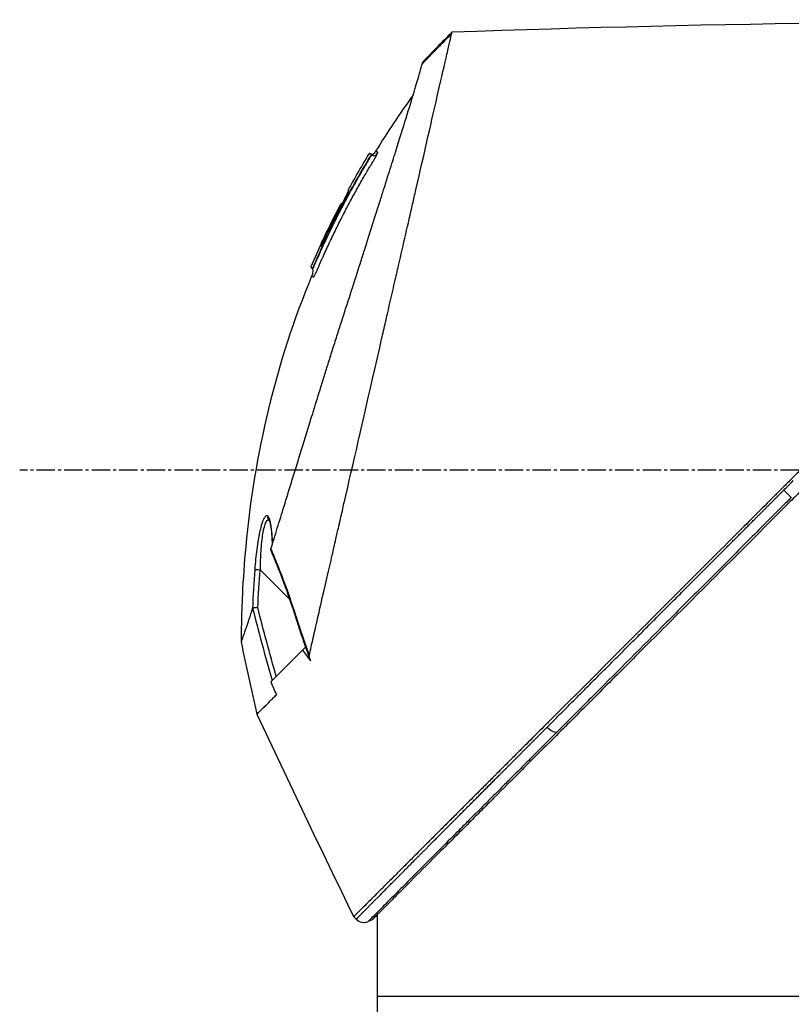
# Model space of a CAD drawing. Header units: millimetres. Extents: x 0 to 4378, y 0 to 2376.
# Tile 107 of 256: x 164 to 235, y 1539 to 1630. Entities that reach past the tile are written whole.
import ezdxf

# ---------------------------------------------------------------- set-up
doc = ezdxf.new("R2010")
doc.units = ezdxf.units.MM
doc.header["$LTSCALE"] = 0.2
doc.linetypes.add('CENTER2', pattern=[1.125, 0.75, -0.125, 0.125, -0.125])
doc.layers.add('02_Center Line', color=1, linetype='CENTER2')

# ---------------------------------------------------------------- blocks, each defined once
blk = doc.blocks.new('A$C2641d59f')
for p, q in [((-34.574, 1023.623), (-34.574, 1023.623)), ((-39.379, 1015.043), (-39.353, 1015.016)), ((-39.242, 1015.311), (-39.209, 1015.277)), ((-43.922, 1006.86), (-43.859, 1006.835)), ((-44.833, 1004.925), (-44.785, 1004.877)), ((-44.608, 1004.806), (-44.656, 1004.854)), ((-44.49, 1005.093), (-44.518, 1005.121)), ((-48.667, 981.55), (-48.667, 981.55)), ((-48.665, 981.546), (-48.665, 981.546)), ((-46.777, 974.271), (-49.513, 977.008)), ((-46.663, 974.157), (-46.663, 974.158)), ((-48.513, 966.681), (-45.604, 969.59)), ((-45.338, 969.855), (-45.604, 969.59)), ((-45.316, 969.878), (-45.338, 969.855)), ((-45.292, 969.809), (-45.338, 969.855)), ((-48.01, 965.49), (-48.009, 965.487)), ((-48.01, 965.488), (-48.01, 965.488)), ((-48.009, 965.487), (-48.009, 965.488)), ((-40.643, 944.798), (-40.874, 945.029)), ((-38.7, 945.221), (-38.7, 931.7)), ((-39.183, 944.738), (-39.546, 944.585)), ((-38.7, 937.7), (39.827, 937.7))]:
    blk.add_line(p, q)
for centre, radius, start, end in [((30.799, 972.597), 82.251, 150.20143, 151.34582), ((30.136, 972.952), 81.499, 152.41039, 154.1774), ((-39.936, 945.505), 1, 224.99969, 292.95218)]:
    blk.add_arc(centre, radius, start, end)
at = {"extrusion": (0, 0, -1)}
for centre, major_axis, ratio, start_param, end_param in [((-14.853, 987.976), (32.061, 52.728), 0.606634, 5.046093, 5.111834), ((25.686, 986.906), (-66.266, 26.567), 0.000011, 0.000001, 0.010493), ((27.395, 984.45), (-68.777, 27.59), 0.000012, 0.010241, 0.035276), ((29.767, 973.086), (-37.396, -71.919), 1, 1.521054, 1.570796), ((29.47, 973.168), (33.667, 73.33), 1, 4.712389, 4.762315), ((28.144, 982.574), (-70.243, 28.124), 0.000013, 0.010001, 0.034555), ((-41.969, 1010.635), (0.0464, 0.0886), 0.999416, 4.712389, 6.054856), ((-42.055, 1010.644), (0.128, 0.063), 0.594731, 5.762809, 5.790684), ((-44.537, 1005.129), (0.119, 0.275), 0.068449, 1.568978, 3.139771), ((-48.29, 981.878), (-0.365, -0.341), 0.967774, 0.031819, 0.893203), ((-49.504, 976.998), (-0.499, 0.036), 0.01714, 0.149461, 1.551007), ((160.126, 982.662), (-194.421, 114.353), 0.811755, 5.576632, 5.609274), ((-255.364, 850.429), (235.102, -235.108), 0.712878, 4.90627, 4.909966), ((-22.75, 962.791), (0.708, -0.706), 0.435637, 0.291628, 1.571358)]:
    blk.add_ellipse(centre, major_axis=major_axis, ratio=ratio, start_param=start_param, end_param=end_param, dxfattribs=at)
for points in [[(41.572, 1027.473), (17.109, 1027.718), (-7.366, 1027.415), (-31.816, 1026.563)], [(-31.816, 1026.563), (-32.743, 1025.653), (-33.651, 1024.722), (-34.537, 1023.773)], [(-35.402, 1020.755), (-36.616, 1019.076), (-37.771, 1017.351), (-38.858, 1015.588)], [(-39.447, 1015.393), (-39.833, 1014.758), (-40.211, 1014.118), (-40.58, 1013.474)], [(-39.21, 1015.268), (-39.21, 1015.268), (-39.21, 1015.268), (-39.21, 1015.268)], [(-39.21, 1015.268), (-39.21, 1015.268), (-39.21, 1015.268), (-39.21, 1015.268)], [(-39.208, 1015.277), (-39.208, 1015.277), (-39.208, 1015.277), (-39.208, 1015.277)], [(-39.201, 1015.269), (-39.204, 1015.272), (-39.206, 1015.274), (-39.208, 1015.277)], [(-39.157, 1015.228), (-39.156, 1015.228), (-39.155, 1015.227), (-39.155, 1015.227)], [(-39.155, 1015.227), (-38.961, 1015.08), (-38.819, 1015.212), (-38.678, 1015.401)], [(-40.58, 1013.474), (-40.584, 1013.467), (-40.587, 1013.459), (-40.589, 1013.451)], [(-41.339, 1012.023), (-41.347, 1012.009), (-41.35, 1011.992), (-41.35, 1011.975)], [(-42.152, 1010.482), (-42.15, 1010.481), (-42.122, 1010.466), (-42.089, 1010.45)], [(-41.957, 1010.734), (-41.958, 1010.735), (-41.959, 1010.735), (-41.959, 1010.735)], [(-43.841, 1007.157), (-44.183, 1006.418), (-44.514, 1005.674), (-44.833, 1004.925)], [(-43.859, 1006.835), (-43.859, 1006.836), (-43.858, 1006.838), (-43.858, 1006.839)], [(-44.833, 1004.925), (-44.833, 1004.925), (-44.774, 1004.901), (-44.656, 1004.854)], [(-44.753, 1004.084), (-44.753, 1004.084), (-44.753, 1004.084), (-44.753, 1004.084)], [(-48.533, 978.853), (-48.536, 978.838), (-48.532, 978.822), (-48.524, 978.806)], [(-48.527, 978.805), (-47.769, 977.053), (-47.061, 975.205), (-46.471, 973.338)], [(-49.997, 977.035), (-50.085, 975.824), (-50.154, 974.644), (-50.209, 973.453)], [(-49.72, 973.527), (-49.665, 974.688), (-49.597, 975.848), (-49.513, 977.008)], [(-50.193, 973.47), (-49.663, 971.36), (-49.067, 969.137), (-48.393, 966.801)], [(-46.468, 973.339), (-46.466, 973.337), (-46.441, 973.343), (-46.402, 973.354)], [(-46.467, 973.338), (-45.977, 971.787), (-45.452, 970.246), (-44.906, 968.714)], [(-51.255, 970.357), (-50.809, 968.13), (-50.323, 965.911), (-49.795, 963.701)], [(-44.906, 968.714), (-44.895, 968.682), (-44.883, 968.649), (-44.87, 968.618)], [(-48.513, 966.681), (-48.343, 966.283), (-48.175, 965.886), (-48.009, 965.487)], [(-49.795, 963.701), (-46.881, 957.449), (-43.907, 951.224), (-40.874, 945.029)]]:
    blk.add_open_spline(points, degree=3)
for points, knots in [([(41.572, 1027.473), (41.572, 1027.473), (41.508, 1027.408), (41.255, 1027.155), (41.065, 1026.966), (40.32, 1026.22), (39.591, 1025.492), (38.408, 1024.308), (38.13, 1024.03), (37.505, 1023.406), (37.154, 1023.054), (35.805, 1021.706), (34.709, 1020.609), (33.212, 1019.112), (32.892, 1018.793), (31.818, 1017.719), (31.042, 1016.942), (29.381, 1015.282), (28.493, 1014.394), (27.112, 1013.013), (26.634, 1012.535), (25.651, 1011.552), (25.144, 1011.045), (24.102, 1010.003), (23.566, 1009.466), (21.873, 1007.774), (20.698, 1006.599), (18.888, 1004.789), (18.263, 1004.164), (16.977, 1002.878), (16.317, 1002.218), (14.963, 1000.864), (14.268, 1000.169), (13.215, 999.116), (12.858, 998.759), (11.755, 997.656), (11.006, 996.907), (8.625, 994.527), (6.984, 992.884), (4.935, 990.837), (4.533, 990.435), (3.594, 989.496), (3.057, 988.958), (2.165, 988.066), (1.838, 987.74), (1.404, 987.306), (1.341, 987.243), (1.203, 987.104), (1.131, 987.032), (0.806, 986.707), (0.611, 986.512), (0.258, 986.159), (0.162, 986.063), (-0.124, 985.777), (-0.27, 985.631), (-0.58, 985.322), (-0.732, 985.17), (-0.985, 984.917), (-1.085, 984.816), (-1.275, 984.626), (-1.357, 984.545), (-1.554, 984.348), (-1.66, 984.241), (-1.858, 984.043), (-1.948, 983.953), (-3.305, 982.598), (-4.569, 981.333), (-6.636, 979.265), (-7.441, 978.46), (-9.011, 976.891), (-9.777, 976.125), (-10.907, 974.994), (-11.275, 974.627), (-12.375, 973.526), (-13.107, 972.795), (-16.568, 969.334), (-19.239, 966.663), (-21.936, 963.966), (-22.073, 963.829), (-22.346, 963.556), (-22.482, 963.42), (-22.752, 963.15), (-22.887, 963.015), (-23.128, 962.774), (-23.235, 962.667), (-23.887, 962.016), (-24.428, 961.474), (-25.112, 960.79), (-25.263, 960.639), (-25.543, 960.359), (-25.673, 960.229), (-25.933, 959.969), (-26.063, 959.839), (-26.358, 959.544), (-26.523, 959.38), (-26.843, 959.06), (-26.998, 958.905), (-27.326, 958.576), (-27.498, 958.404), (-27.749, 958.153), (-27.827, 958.075), (-28.017, 957.885), (-28.129, 957.773), (-28.37, 957.532), (-28.5, 957.402), (-28.815, 957.087), (-29, 956.902), (-29.38, 956.522), (-29.574, 956.328), (-30.158, 955.744), (-30.543, 955.359), (-31.012, 954.891), (-31.1, 954.802), (-31.329, 954.574), (-31.467, 954.435), (-31.753, 954.149), (-31.899, 954.003), (-32.2, 953.703), (-32.354, 953.548), (-32.659, 953.243), (-32.81, 953.093), (-33.102, 952.8), (-33.244, 952.658), (-33.661, 952.242), (-33.931, 951.972), (-34.445, 951.458), (-34.689, 951.213), (-35.153, 950.749), (-35.373, 950.529), (-35.989, 949.913), (-36.374, 949.529), (-37.06, 948.843), (-37.366, 948.536), (-37.91, 947.992), (-38.151, 947.751), (-38.578, 947.325), (-38.766, 947.136), (-39.022, 946.881), (-39.097, 946.805), (-39.309, 946.594), (-39.439, 946.464), (-39.775, 946.127), (-39.965, 945.938), (-40.375, 945.528), (-40.562, 945.341), (-40.75, 945.153), (-40.797, 945.106), (-40.843, 945.059), (-40.855, 945.048), (-40.87, 945.032), (-40.874, 945.029), (-40.874, 945.029)], [-21.000836, -21.000836, -21.000836, -21.000836, -20.328863, -20.328863, -19.655828, -19.655828, -18.308332, -18.308332, -17.924512, -17.924512, -17.485993, -17.485993, -16.316696, -16.316696, -16.006668, -16.006668, -15.296307, -15.296307, -14.534305, -14.534305, -14.139555, -14.139555, -13.730091, -13.730091, -13.30546, -13.30546, -12.401825, -12.401825, -11.929878, -11.929878, -11.437802, -11.437802, -10.9252, -10.9252, -10.663362, -10.663362, -10.117833, -10.117833, -8.934625, -8.934625, -8.645977, -8.645977, -8.260408, -8.260408, -8.006475, -8.006475, -7.961161, -7.961161, -7.91407, -7.91407, -7.778509, -7.778509, -7.724161, -7.724161, -7.666804, -7.666804, -7.602838, -7.602838, -7.565627, -7.565627, -7.532521, -7.532521, -7.488032, -7.488032, -7.450837, -7.450837, -6.924212, -6.924212, -6.587553, -6.587553, -6.265466, -6.265466, -6.109966, -6.109966, -5.79866, -5.79866, -4.627003, -4.627003, -4.564096, -4.564096, -4.501625, -4.501625, -4.439084, -4.439084, -4.389917, -4.389917, -4.135415, -4.135415, -4.06302, -4.06302, -4.00074, -4.00074, -3.938004, -3.938004, -3.858125, -3.858125, -3.782258, -3.782258, -3.697501, -3.697501, -3.658476, -3.658476, -3.601749, -3.601749, -3.53559, -3.53559, -3.439968, -3.439968, -3.337887, -3.337887, -3.131131, -3.131131, -3.082568, -3.082568, -3.005474, -3.005474, -2.922888, -2.922888, -2.834293, -2.834293, -2.74619, -2.74619, -2.661641, -2.661641, -2.496608, -2.496608, -2.34096, -2.34096, -2.194458, -2.194458, -1.921626, -1.921626, -1.681164, -1.681164, -1.470918, -1.470918, -1.287493, -1.287493, -1.207074, -1.207074, -1.056347, -1.056347, -0.792008, -0.792008, -0.395398, -0.395398, -0.197631, -0.197631, -0.099394, -0.099394, 0, 0, 0, 0]), ([(-44.979, 969.112), (-44.858, 969.646), (-44.743, 970.163), (-44.485, 971.297), (-44.344, 971.896), (-44.069, 973.079), (-43.785, 974.391), (-43.161, 977.052), (-43.001, 977.712), (-42.801, 978.601), (-42.748, 978.841), (-42.639, 979.326), (-42.579, 979.591), (-42.436, 980.218), (-42.347, 980.598), (-42.232, 981.1), (-42.203, 981.229), (-42.065, 981.831), (-41.953, 982.324), (-41.658, 983.613), (-41.472, 984.419), (-40.468, 988.8), (-39.437, 993.246), (-38.242, 998.537), (-38.184, 998.794), (-38.063, 999.324), (-38.002, 999.588), (-37.884, 1000.101), (-37.825, 1000.354), (-37.534, 1001.611), (-37.306, 1002.602), (-36.969, 1004.074), (-36.857, 1004.563), (-36.294, 1007.015), (-35.858, 1008.914), (-35.344, 1011.162), (-35.244, 1011.599), (-34.342, 1015.545), (-33.65, 1018.558), (-32.77, 1022.401), (-32.49, 1023.614), (-32.174, 1025.005), (-32.088, 1025.393), (-31.945, 1026.017), (-31.887, 1026.255), (-31.853, 1026.4)], [0, 0, 0, 0, 0.224226, 0.224226, 0.438481, 0.438481, 0.643813, 0.643813, 0.718212, 0.718212, 0.74576, 0.74576, 0.776284, 0.776284, 0.820204, 0.820204, 0.834927, 0.834927, 0.896521, 0.896521, 0.995652, 0.995652, 1.428405, 1.428405, 1.450296, 1.450296, 1.471663, 1.471663, 1.492327, 1.492327, 1.574835, 1.574835, 1.616316, 1.616316, 1.784634, 1.784634, 1.826029, 1.826029, 2.164003, 2.164003, 2.373598, 2.373598, 2.479923, 2.479923, 2.586935, 2.586935, 2.586935, 2.586935]), ([(41.763, 1025.683), (41.763, 1025.683), (41.763, 1025.683), (41.002, 1024.922), (40.559, 1024.479), (39.825, 1023.745), (39.652, 1023.572), (38.008, 1021.928), (35.953, 1019.873), (32.872, 1016.792), (32.161, 1016.081), (29.683, 1013.603), (27.804, 1011.724), (24.801, 1008.721), (23.723, 1007.643), (21.46, 1005.38), (20.269, 1004.189), (17.752, 1001.672), (16.421, 1000.341), (13.616, 997.536), (12.138, 996.058), (9.877, 993.797), (9.101, 993.022), (7.021, 990.941), (5.711, 989.632), (4.083, 988.003), (3.757, 987.678), (3.224, 987.144), (3.026, 986.947), (2.615, 986.536), (2.457, 986.378), (2.116, 986.036), (1.936, 985.856), (1.599, 985.52), (1.443, 985.364), (1.005, 984.926), (0.724, 984.645), (0.365, 984.285), (0.286, 984.207), (0.116, 984.036), (0.026, 983.947), (-0.284, 983.637), (-0.438, 983.483), (-1.037, 982.884), (-1.445, 982.476), (-3.501, 980.42), (-5.158, 978.763), (-7.562, 976.359), (-8.322, 975.599), (-10.536, 973.384), (-11.984, 971.937), (-14.725, 969.196), (-16.024, 967.897), (-17.892, 966.029), (-18.475, 965.446), (-20.185, 963.736), (-21.3, 962.621), (-23.403, 960.518), (-24.395, 959.527), (-26.255, 957.666), (-27.129, 956.792), (-28.368, 955.554), (-28.754, 955.167), (-29.491, 954.431), (-29.841, 954.08), (-30.834, 953.088), (-31.456, 952.465), (-32.581, 951.341), (-33.087, 950.834), (-34.418, 949.503), (-35.195, 948.726), (-36.142, 947.779), (-36.388, 947.533), (-37.028, 946.893), (-37.391, 946.53), (-38.188, 945.733), (-38.556, 945.365), (-38.868, 945.053), (-38.923, 944.998), (-39.041, 944.881), (-39.094, 944.827), (-39.165, 944.756), (-39.183, 944.738), (-39.183, 944.738)], [-15.738203, -15.738203, -15.738203, -15.738203, -14.793481, -14.793481, -14.173934, -14.173934, -13.996984, -13.996984, -12.579476, -12.579476, -12.176243, -12.176243, -11.215253, -11.215253, -10.695697, -10.695697, -10.142358, -10.142358, -9.539575, -9.539575, -8.883963, -8.883963, -8.543526, -8.543526, -7.972636, -7.972636, -7.829924, -7.829924, -7.73886, -7.73886, -7.680875, -7.680875, -7.616244, -7.616244, -7.560081, -7.560081, -7.459116, -7.459116, -7.430908, -7.430908, -7.397967, -7.397967, -7.318024, -7.318024, -7.146824, -7.146824, -6.455961, -6.455961, -6.135134, -6.135134, -5.518203, -5.518203, -4.951279, -4.951279, -4.691225, -4.691225, -4.182012, -4.182012, -3.710062, -3.710062, -3.272291, -3.272291, -3.069642, -3.069642, -2.879581, -2.879581, -2.522736, -2.522736, -2.208798, -2.208798, -1.659444, -1.659444, -1.453529, -1.453529, -1.091939, -1.091939, -0.546675, -0.546675, -0.410051, -0.410051, -0.205023, -0.205023, 0, 0, 0, 0]), ([(-31.853, 1026.4), (-31.853, 1026.403), (-31.852, 1026.406), (-31.85, 1026.414), (-31.849, 1026.417), (-31.847, 1026.426), (-31.846, 1026.433), (-31.842, 1026.45), (-31.839, 1026.462), (-31.832, 1026.492), (-31.828, 1026.51), (-31.819, 1026.55), (-31.816, 1026.563), (-31.816, 1026.563)], [0.000006, 0.000006, 0.000006, 0.000006, 0.0077656, 0.0077656, 0.0144608, 0.0144608, 0.0278513, 0.0278513, 0.0546324, 0.0546324, 0.1081958, 0.1081958, 0.2108493, 0.2108493, 0.2108493, 0.2108493]), ([(-48.507, 978.945), (-48.32, 979.551), (-48.123, 980.188), (-47.717, 981.502), (-47.506, 982.183), (-46.856, 984.287), (-46.397, 985.771), (-45.606, 988.335), (-45.281, 989.385), (-44.863, 990.74), (-44.774, 991.029), (-44.642, 991.457), (-44.597, 991.604), (-44.333, 992.458), (-44.113, 993.169), (-43.777, 994.257), (-43.656, 994.645), (-43.404, 995.456), (-43.274, 995.872), (-43.009, 996.717), (-42.872, 997.149), (-42.595, 998.018), (-42.456, 998.453), (-42.179, 999.316), (-42.041, 999.746), (-41.342, 1001.92), (-40.794, 1003.628), (-40.139, 1005.68), (-40.014, 1006.072), (-39.633, 1007.268), (-39.381, 1008.061), (-38.887, 1009.613), (-38.646, 1010.373), (-38.297, 1011.475), (-38.184, 1011.832), (-37.962, 1012.535), (-37.854, 1012.879), (-37.642, 1013.551), (-37.537, 1013.884), (-37.332, 1014.536), (-37.229, 1014.862), (-37.087, 1015.316), (-37.041, 1015.46), (-36.295, 1017.839), (-35.724, 1019.683), (-35.261, 1021.221), (-35.212, 1021.384), (-35.085, 1021.812), (-35.012, 1022.06), (-34.849, 1022.619), (-34.769, 1022.9), (-34.676, 1023.236), (-34.65, 1023.334), (-34.606, 1023.5), (-34.588, 1023.569), (-34.574, 1023.623)], [0.00002, 0.00002, 0.00002, 0.00002, 0.259158, 0.259158, 0.518708, 0.518708, 1.038075, 1.038075, 1.384705, 1.384705, 1.477831, 1.477831, 1.526561, 1.526561, 1.759973, 1.759973, 1.890971, 1.890971, 2.029156, 2.029156, 2.171186, 2.171186, 2.316283, 2.316283, 2.460898, 2.460898, 3.049329, 3.049329, 3.189055, 3.189055, 3.478614, 3.478614, 3.769885, 3.769885, 3.913253, 3.913253, 4.056001, 4.056001, 4.19686, 4.19686, 4.341119, 4.341119, 4.411312, 4.411312, 5.498875, 5.498875, 5.634552, 5.634552, 5.872375, 5.872375, 6.229939, 6.229939, 6.408513, 6.408513, 6.587137, 6.587137, 6.587137, 6.587137]), ([(-34.574, 1023.623), (-34.551, 1023.714), (-34.539, 1023.764), (-34.538, 1023.772), (-34.537, 1023.773), (-34.537, 1023.773), (-34.537, 1023.773)], [0.0004853, 0.0004853, 0.0004853, 0.0004853, 0.914072, 0.914072, 0.914072, 0.9967356, 0.9967356, 0.9967356, 0.9967356]), ([(-44.518, 1005.121), (-43.777, 1006.833), (-42.978, 1008.517), (-41.263, 1011.827), (-40.35, 1013.448), (-39.379, 1015.043)], [-1.119586, -1.119586, -1.119586, -1.119586, -0.560022, -0.560022, -0.000001, -0.000001, -0.000001, -0.000001]), ([(-43.774, 1005.71), (-43.761, 1005.739), (-43.748, 1005.769), (-43.734, 1005.801), (-43.546, 1006.22), (-43.36, 1006.628), (-43.174, 1007.025), (-42.964, 1007.474), (-42.756, 1007.908), (-42.55, 1008.328), (-42.529, 1008.371), (-42.509, 1008.413), (-42.488, 1008.455), (-42.29, 1008.856), (-42.095, 1009.245), (-41.903, 1009.62), (-41.896, 1009.632), (-41.89, 1009.645), (-41.884, 1009.657), (-41.785, 1009.85), (-41.686, 1010.041), (-41.588, 1010.227), (-41.491, 1010.414), (-41.413, 1010.561), (-41.297, 1010.778), (-41.279, 1010.813), (-41.26, 1010.849), (-41.241, 1010.884), (-41.029, 1011.279), (-40.821, 1011.659), (-40.617, 1012.026), (-40.504, 1012.23), (-40.398, 1012.419), (-40.29, 1012.609), (-40.187, 1012.791), (-40.082, 1012.974), (-39.966, 1013.176), (-39.785, 1013.488), (-39.612, 1013.783), (-39.437, 1014.077), (-39.382, 1014.171), (-39.326, 1014.264), (-39.27, 1014.357), (-39.253, 1014.385), (-39.236, 1014.413), (-39.219, 1014.441), (-39.183, 1014.502), (-39.146, 1014.562), (-39.109, 1014.623), (-39.091, 1014.653), (-39.073, 1014.683), (-39.054, 1014.714), (-39.036, 1014.744), (-39.018, 1014.774), (-39, 1014.805), (-38.972, 1014.851), (-38.945, 1014.897), (-38.919, 1014.942), (-38.911, 1014.956), (-38.903, 1014.969), (-38.896, 1014.983), (-38.879, 1015.012), (-38.863, 1015.04), (-38.848, 1015.068), (-38.833, 1015.095), (-38.818, 1015.122), (-38.804, 1015.148), (-38.776, 1015.2), (-38.751, 1015.248), (-38.73, 1015.29), (-38.719, 1015.312), (-38.71, 1015.332), (-38.701, 1015.35), (-38.692, 1015.369), (-38.685, 1015.386), (-38.678, 1015.401)], [0.7479366, 0.7479366, 0.7479366, 0.7479366, 0.75, 0.75, 0.75, 0.7778267, 0.7778267, 0.7778267, 0.8093257, 0.8093257, 0.8093257, 0.8125, 0.8125, 0.8125, 0.8427642, 0.8427642, 0.8427642, 0.84375, 0.84375, 0.84375, 0.859375, 0.859375, 0.859375, 0.875, 0.875, 0.875, 0.8775605, 0.8775605, 0.8775605, 0.90625, 0.90625, 0.90625, 0.9222304, 0.9222304, 0.9222304, 0.9375, 0.9375, 0.9375, 0.9612141, 0.9612141, 0.9612141, 0.96875, 0.96875, 0.96875, 0.9710053, 0.9710053, 0.9710053, 0.9758787, 0.9758787, 0.9758787, 0.9783012, 0.9783012, 0.9783012, 0.9807089, 0.9807089, 0.9807089, 0.984375, 0.984375, 0.984375, 0.9854706, 0.9854706, 0.9854706, 0.987866, 0.987866, 0.987866, 0.9902844, 0.9902844, 0.9902844, 0.9951532, 0.9951532, 0.9951532, 0.9975841, 0.9975841, 0.9975841, 1, 1, 1, 1]), ([(-41.892, 1010.529), (-41.79, 1010.724), (-41.687, 1010.918), (-41.583, 1011.112), (-41.291, 1011.658), (-40.994, 1012.198), (-40.689, 1012.736), (-40.427, 1013.2), (-40.161, 1013.661), (-39.89, 1014.12), (-39.822, 1014.235), (-39.754, 1014.349), (-39.685, 1014.463), (-39.651, 1014.52), (-39.617, 1014.578), (-39.583, 1014.635), (-39.566, 1014.663), (-39.548, 1014.692), (-39.531, 1014.72), (-39.514, 1014.749), (-39.497, 1014.777), (-39.48, 1014.806), (-39.445, 1014.863), (-39.41, 1014.919), (-39.376, 1014.977), (-39.369, 1014.99), (-39.361, 1015.003), (-39.353, 1015.016)], [0.5421635, 0.5421635, 0.5421635, 0.5421635, 0.6006248, 0.6006248, 0.6006248, 0.7652776, 0.7652776, 0.7652776, 0.9072115, 0.9072115, 0.9072115, 0.942695, 0.942695, 0.942695, 0.9604367, 0.9604367, 0.9604367, 0.9693076, 0.9693076, 0.9693076, 0.9781784, 0.9781784, 0.9781784, 0.9959202, 0.9959202, 0.9959202, 1, 1, 1, 1]), ([(-39.243, 1015.311), (-39.312, 1015.339), (-39.364, 1015.36), (-39.431, 1015.386), (-39.447, 1015.393), (-39.447, 1015.393)], [-1.1132476, -1.1132476, -1.1132476, -1.1132476, -0.8232096, -0.8232096, -0.5568623, -0.5568623, -0.5568623, -0.5568623]), ([(-39.379, 1015.043), (-39.371, 1015.057), (-39.362, 1015.071), (-39.346, 1015.099), (-39.338, 1015.113), (-39.32, 1015.144), (-39.311, 1015.161), (-39.292, 1015.194), (-39.283, 1015.211), (-39.268, 1015.241), (-39.261, 1015.255), (-39.25, 1015.28), (-39.246, 1015.29), (-39.241, 1015.306), (-39.241, 1015.31), (-39.243, 1015.311)], [-0.04708138, -0.04708138, -0.04708138, -0.04708138, -0.04206155, -0.04206155, -0.03717867, -0.03717867, -0.03071828, -0.03071828, -0.02354661, -0.02354661, -0.01630299, -0.01630299, -0.00841386, -0.00841386, -0.00000018, -0.00000018, -0.00000018, -0.00000018]), ([(-39.353, 1015.016), (-39.353, 1015.017), (-39.287, 1015.127), (-39.244, 1015.204), (-39.201, 1015.281), (-39.208, 1015.275), (-39.208, 1015.276), (-39.208, 1015.276), (-39.208, 1015.277), (-39.209, 1015.277)], [0, 0, 0, 0, 0.25, 0.25, 0.25, 0.5, 0.5, 0.5, 0.840661, 0.840661, 0.840661, 0.840661]), ([(-39.157, 1015.228), (-39.158, 1015.229), (-39.159, 1015.23), (-39.16, 1015.231), (-39.16, 1015.231), (-39.162, 1015.232), (-39.162, 1015.232), (-39.165, 1015.235), (-39.166, 1015.236), (-39.168, 1015.238), (-39.169, 1015.238), (-39.171, 1015.24), (-39.173, 1015.242), (-39.176, 1015.245), (-39.178, 1015.246), (-39.182, 1015.251), (-39.186, 1015.254), (-39.195, 1015.263), (-39.202, 1015.269), (-39.208, 1015.276)], [0, 0, 0, 0, 0.00146948, 0.00146948, 0.00344082, 0.00344082, 0.00640094, 0.00640094, 0.00744169, 0.00744169, 0.00794693, 0.00794693, 0.00859822, 0.00859822, 0.0093315, 0.0093315, 0.01061688, 0.01061688, 0.01339941, 0.01339941, 0.01339941, 0.01339941]), ([(-38.858, 1015.588), (-38.899, 1015.521), (-38.944, 1015.456), (-39.025, 1015.367), (-39.057, 1015.337), (-39.112, 1015.3), (-39.133, 1015.289), (-39.17, 1015.275), (-39.186, 1015.271), (-39.202, 1015.269)], [0, 0, 0, 0, 0.02346593, 0.02346593, 0.03626259, 0.03626259, 0.04335885, 0.04335885, 0.04811516, 0.04811516, 0.04811516, 0.04811516]), ([(-38.858, 1015.588), (-38.901, 1015.519), (-38.947, 1015.451), (-39.034, 1015.359), (-39.068, 1015.327), (-39.13, 1015.29), (-39.155, 1015.279), (-39.188, 1015.272), (-39.195, 1015.27), (-39.202, 1015.269)], [0, 0, 0, 0, 0.02434231, 0.02434231, 0.03801412, 0.03801412, 0.04603239, 0.04603239, 0.04810741, 0.04810741, 0.04810741, 0.04810741]), ([(-39.047, 1015.181), (-39.065, 1015.183), (-39.062, 1015.183), (-39.092, 1015.191), (-39.114, 1015.201), (-39.138, 1015.215), (-39.144, 1015.219), (-39.152, 1015.225), (-39.154, 1015.226), (-39.155, 1015.227)], [0.5336392, 0.5336392, 0.5336392, 0.5336392, 0.53697532, 0.53697532, 0.54707156, 0.54707156, 0.55523752, 0.55523752, 0.56271194, 0.56271194, 0.56271194, 0.56271194]), ([(-38.678, 1015.401), (-38.667, 1015.428), (-38.659, 1015.45), (-38.654, 1015.467), (-38.65, 1015.479), (-38.648, 1015.493), (-38.649, 1015.497), (-38.649, 1015.499), (-38.649, 1015.5), (-38.65, 1015.501), (-38.651, 1015.503), (-38.653, 1015.504), (-38.658, 1015.506), (-38.661, 1015.508), (-38.669, 1015.51), (-38.673, 1015.512), (-38.674, 1015.513), (-38.674, 1015.513), (-38.675, 1015.513), (-38.692, 1015.52), (-38.706, 1015.526), (-38.721, 1015.532), (-38.722, 1015.532), (-38.722, 1015.533), (-38.723, 1015.533), (-38.753, 1015.545), (-38.776, 1015.554), (-38.796, 1015.563), (-38.797, 1015.563), (-38.797, 1015.563), (-38.797, 1015.563), (-38.839, 1015.58), (-38.858, 1015.588), (-38.858, 1015.588)], [0, 0, 0, 0, 0.03125, 0.03125, 0.03125, 0.0538826, 0.0538826, 0.0538826, 0.0625, 0.0625, 0.0625, 0.09375, 0.09375, 0.09375, 0.1203995, 0.1203995, 0.1203995, 0.125, 0.125, 0.125, 0.2456137, 0.2456137, 0.2456137, 0.25, 0.25, 0.25, 0.4970952, 0.4970952, 0.4970952, 0.5, 0.5, 0.5, 0.9991339, 0.9991339, 0.9991339, 0.9991339]), ([(-42.088, 1010.452), (-42.035, 1010.553), (-41.983, 1010.654), (-41.932, 1010.754), (-41.881, 1010.853), (-41.832, 1010.95), (-41.785, 1011.044), (-41.738, 1011.138), (-41.693, 1011.229), (-41.651, 1011.314), (-41.609, 1011.399), (-41.57, 1011.478), (-41.536, 1011.551), (-41.501, 1011.624), (-41.47, 1011.69), (-41.444, 1011.748), (-41.418, 1011.806), (-41.396, 1011.855), (-41.379, 1011.895), (-41.362, 1011.936), (-41.35, 1011.967), (-41.344, 1011.989), (-41.337, 1012.01), (-41.336, 1012.021), (-41.339, 1012.023)], [0, 0, 0, 0, 0.125, 0.125, 0.125, 0.25, 0.25, 0.25, 0.375, 0.375, 0.375, 0.499999, 0.499999, 0.499999, 0.625, 0.625, 0.625, 0.75, 0.75, 0.75, 0.875, 0.875, 0.875, 1, 1, 1, 1]), ([(-41.347, 1011.985), (-41.347, 1011.985), (-41.347, 1011.984), (-41.349, 1011.978), (-41.352, 1011.967), (-41.367, 1011.926), (-41.384, 1011.884), (-41.439, 1011.758), (-41.483, 1011.662), (-41.593, 1011.432), (-41.66, 1011.295), (-41.807, 1011), (-41.889, 1010.838), (-42.011, 1010.601), (-42.049, 1010.527), (-42.088, 1010.452)], [0.0216019, 0.0216019, 0.0216019, 0.0216019, 0.0269405, 0.0269405, 0.0451373, 0.0451373, 0.0828541, 0.0828541, 0.1358956, 0.1358956, 0.1907173, 0.1907173, 0.246394, 0.246394, 0.2715432, 0.2715432, 0.2715432, 0.2715432]), ([(-41.379, 1012.038), (-41.38, 1012.037), (-41.381, 1012.035), (-41.386, 1012.023), (-41.388, 1012.012), (-41.39, 1011.99), (-41.389, 1011.979), (-41.385, 1011.959), (-41.382, 1011.95), (-41.375, 1011.936), (-41.371, 1011.931), (-41.367, 1011.926)], [-0.00087939, -0.00087939, -0.00087939, -0.00087939, 0, 0, 0.00436612, 0.00436612, 0.00867322, 0.00867322, 0.01202355, 0.01202355, 0.01406512, 0.01406512, 0.01406512, 0.01406512]), ([(-43.377, 1007.551), (-43.189, 1007.949), (-42.996, 1008.347), (-42.802, 1008.742), (-42.607, 1009.137), (-42.41, 1009.529), (-42.206, 1009.924), (-42.103, 1010.125), (-41.998, 1010.327), (-41.892, 1010.529)], [0.2429801, 0.2429801, 0.2429801, 0.2429801, 0.362195, 0.362195, 0.362195, 0.4814099, 0.4814099, 0.4814099, 0.5421635, 0.5421635, 0.5421635, 0.5421635]), ([(-42.057, 1010.681), (-42.057, 1010.681), (-42.057, 1010.68), (-42.057, 1010.678), (-42.057, 1010.678), (-42.058, 1010.677), (-42.058, 1010.676), (-42.059, 1010.674), (-42.059, 1010.672), (-42.06, 1010.669), (-42.061, 1010.669), (-42.061, 1010.668), (-42.062, 1010.667), (-42.063, 1010.663), (-42.065, 1010.659), (-42.066, 1010.655), (-42.068, 1010.651), (-42.07, 1010.647), (-42.072, 1010.643), (-42.074, 1010.639), (-42.076, 1010.635), (-42.078, 1010.631), (-42.08, 1010.627), (-42.082, 1010.622), (-42.084, 1010.618), (-42.088, 1010.609), (-42.092, 1010.6), (-42.097, 1010.592), (-42.1, 1010.584), (-42.104, 1010.576), (-42.108, 1010.568), (-42.122, 1010.54), (-42.137, 1010.511), (-42.152, 1010.482)], [0, 0, 0, 0, 0.046422, 0.046422, 0.046422, 0.063135, 0.063135, 0.063135, 0.11053, 0.11053, 0.11053, 0.12627, 0.12627, 0.12627, 0.18889, 0.18889, 0.18889, 0.251509, 0.251509, 0.251509, 0.313558, 0.313558, 0.313558, 0.37668, 0.37668, 0.37668, 0.501837, 0.501837, 0.501837, 0.609274, 0.609274, 0.609274, 1, 1, 1, 1]), ([(-41.962, 1010.736), (-41.969, 1010.739), (-41.976, 1010.741), (-41.991, 1010.743), (-41.999, 1010.743), (-42.022, 1010.742), (-42.038, 1010.738), (-42.062, 1010.729), (-42.07, 1010.724), (-42.085, 1010.712), (-42.091, 1010.705), (-42.096, 1010.697)], [-0.01932859, -0.01932859, -0.01932859, -0.01932859, -0.01686752, -0.01686752, -0.01403596, -0.01403596, -0.0080494, -0.0080494, -0.00399872, -0.00399872, -0.00001431, -0.00001431, -0.00001431, -0.00001431]), ([(-43.583, 1007.707), (-43.582, 1007.709), (-43.581, 1007.711), (-43.579, 1007.714), (-43.558, 1007.759), (-43.536, 1007.805), (-43.513, 1007.853), (-43.468, 1007.948), (-43.421, 1008.046), (-43.372, 1008.146), (-43.324, 1008.247), (-43.275, 1008.349), (-43.225, 1008.451)], [0.6844931, 0.6844931, 0.6844931, 0.6844931, 0.6875004, 0.6875004, 0.6875004, 0.7500001, 0.7500001, 0.7500001, 0.8750003, 0.8750003, 0.8750003, 1, 1, 1, 1]), ([(-44.49, 1005.093), (-44.483, 1005.109), (-44.476, 1005.125), (-44.469, 1005.14), (-44.463, 1005.155), (-44.457, 1005.169), (-44.451, 1005.183), (-44.413, 1005.27), (-44.375, 1005.357), (-44.337, 1005.444), (-44.315, 1005.494), (-44.293, 1005.544), (-44.271, 1005.595), (-44.248, 1005.645), (-44.226, 1005.696), (-44.204, 1005.746), (-44.114, 1005.948), (-44.024, 1006.149), (-43.933, 1006.35), (-43.751, 1006.752), (-43.566, 1007.152), (-43.377, 1007.551)], [0.0000001, 0.0000001, 0.0000001, 0.0000001, 0.0045503, 0.0045503, 0.0045503, 0.0087839, 0.0087839, 0.0087839, 0.034354, 0.034354, 0.034354, 0.0492559, 0.0492559, 0.0492559, 0.0641577, 0.0641577, 0.0641577, 0.1237652, 0.1237652, 0.1237652, 0.2429801, 0.2429801, 0.2429801, 0.2429801]), ([(-43.841, 1007.157), (-43.816, 1007.212), (-43.787, 1007.274), (-43.755, 1007.343), (-43.721, 1007.416), (-43.683, 1007.496), (-43.642, 1007.581), (-43.623, 1007.622), (-43.603, 1007.664), (-43.583, 1007.707)], [0.3828608, 0.3828608, 0.3828608, 0.3828608, 0.5000001, 0.5000001, 0.5000001, 0.6250007, 0.6250007, 0.6250007, 0.6844931, 0.6844931, 0.6844931, 0.6844931]), ([(-43.826, 1006.908), (-43.829, 1006.908), (-43.832, 1006.908), (-43.853, 1006.906), (-43.87, 1006.901), (-43.894, 1006.889), (-43.901, 1006.884), (-43.915, 1006.872), (-43.92, 1006.866), (-43.922, 1006.86)], [0.00339509, 0.00339509, 0.00339509, 0.00339509, 0.00434697, 0.00434697, 0.00936629, 0.00936629, 0.01210725, 0.01210725, 0.01541577, 0.01541577, 0.01541577, 0.01541577]), ([(-44.785, 1004.877), (-44.786, 1004.877), (-44.781, 1004.875), (-44.772, 1004.872), (-44.763, 1004.868), (-44.75, 1004.863), (-44.732, 1004.856), (-44.715, 1004.849), (-44.692, 1004.84), (-44.666, 1004.829), (-44.659, 1004.826), (-44.652, 1004.824), (-44.645, 1004.821), (-44.642, 1004.819), (-44.638, 1004.818), (-44.634, 1004.816), (-44.631, 1004.815), (-44.627, 1004.813), (-44.623, 1004.812), (-44.619, 1004.81), (-44.615, 1004.809), (-44.611, 1004.807), (-44.61, 1004.807), (-44.609, 1004.806), (-44.608, 1004.806)], [0.5000607, 0.5000607, 0.5000607, 0.5000607, 0.636912, 0.636912, 0.636912, 0.773829, 0.773829, 0.773829, 0.9107426, 0.9107426, 0.9107426, 0.944971, 0.944971, 0.944971, 0.9620852, 0.9620852, 0.9620852, 0.9791994, 0.9791994, 0.9791994, 0.9963136, 0.9963136, 0.9963136, 0.9999009, 0.9999009, 0.9999009, 0.9999009]), ([(-44.785, 1004.877), (-44.752, 1004.843), (-44.723, 1004.804), (-44.678, 1004.717), (-44.663, 1004.669), (-44.647, 1004.568), (-44.646, 1004.516), (-44.656, 1004.395), (-44.671, 1004.326), (-44.708, 1004.2), (-44.729, 1004.141), (-44.753, 1004.084)], [0, 0, 0, 0, 0.01428743, 0.01428743, 0.02928516, 0.02928516, 0.04474988, 0.04474988, 0.06569789, 0.06569789, 0.08425725, 0.08425725, 0.08425725, 0.08425725]), ([(-44.608, 1004.806), (-44.607, 1004.806), (-44.606, 1004.806), (-44.604, 1004.809), (-44.602, 1004.812), (-44.601, 1004.815), (-44.599, 1004.819), (-44.596, 1004.824), (-44.594, 1004.831), (-44.59, 1004.84), (-44.587, 1004.848), (-44.583, 1004.858), (-44.579, 1004.868), (-44.569, 1004.896), (-44.557, 1004.931), (-44.542, 1004.969), (-44.532, 1004.996), (-44.519, 1005.024), (-44.507, 1005.053), (-44.501, 1005.066), (-44.495, 1005.08), (-44.49, 1005.093)], [0, 0, 0, 0, 0.113476, 0.113476, 0.113476, 0.199772, 0.199772, 0.199772, 0.314498, 0.314498, 0.314498, 0.426157, 0.426157, 0.426157, 0.710514, 0.710514, 0.710514, 0.908214, 0.908214, 0.908214, 1, 1, 1, 1]), ([(-44.37, 1004.365), (-44.364, 1004.378), (-44.357, 1004.391), (-44.351, 1004.405), (-44.345, 1004.418), (-44.338, 1004.432), (-44.332, 1004.446), (-44.318, 1004.474), (-44.305, 1004.503), (-44.291, 1004.533), (-44.264, 1004.594), (-44.236, 1004.655), (-44.209, 1004.717), (-44.195, 1004.748), (-44.182, 1004.779), (-44.169, 1004.81), (-44.158, 1004.834), (-44.148, 1004.858), (-44.137, 1004.882), (-44.135, 1004.888), (-44.133, 1004.893), (-44.13, 1004.899), (-44.109, 1004.949), (-44.087, 1004.998), (-44.065, 1005.048), (-44.049, 1005.087), (-44.032, 1005.125), (-44.015, 1005.165), (-43.931, 1005.355), (-43.86, 1005.517), (-43.774, 1005.71)], [0.71415673, 0.71415673, 0.71415673, 0.71415673, 0.71531044, 0.71531044, 0.71531044, 0.7164591, 0.7164591, 0.7164591, 0.71875, 0.71875, 0.71875, 0.72340425, 0.72340425, 0.72340425, 0.72567726, 0.72567726, 0.72567726, 0.72744673, 0.72744673, 0.72744673, 0.72785169, 0.72785169, 0.72785169, 0.73155671, 0.73155671, 0.73155671, 0.734375, 0.734375, 0.734375, 0.74793659, 0.74793659, 0.74793659, 0.74793659]), ([(-44.753, 1004.084), (-48.039, 996.175), (-50.047, 987.65), (-50.972, 977.667), (-51.073, 976.208), (-51.187, 973.812), (-51.218, 972.875), (-51.246, 971.411), (-51.253, 970.86), (-51.255, 970.357)], [0, 0, 0, 0, 2.569332, 2.569332, 3.007712, 3.007712, 3.288956, 3.288956, 3.446993, 3.446993, 3.446993, 3.446993]), ([(-44.753, 1004.084), (-44.753, 1004.084), (-44.747, 1004.082), (-44.738, 1004.078), (-44.732, 1004.076), (-44.725, 1004.073), (-44.716, 1004.07), (-44.709, 1004.067), (-44.701, 1004.064), (-44.692, 1004.06), (-44.685, 1004.057), (-44.677, 1004.054), (-44.668, 1004.05), (-44.658, 1004.046), (-44.647, 1004.041), (-44.634, 1004.036), (-44.629, 1004.034), (-44.623, 1004.032), (-44.617, 1004.03), (-44.617, 1004.029), (-44.616, 1004.029), (-44.615, 1004.029), (-44.612, 1004.028), (-44.608, 1004.026), (-44.605, 1004.025), (-44.601, 1004.023), (-44.6, 1004.023), (-44.594, 1004.021), (-44.589, 1004.019), (-44.585, 1004.017), (-44.581, 1004.016), (-44.58, 1004.016), (-44.58, 1004.016), (-44.579, 1004.015), (-44.577, 1004.015), (-44.576, 1004.014), (-44.576, 1004.014), (-44.575, 1004.014), (-44.574, 1004.014), (-44.572, 1004.013), (-44.571, 1004.013), (-44.569, 1004.014), (-44.566, 1004.016), (-44.566, 1004.016), (-44.565, 1004.017), (-44.565, 1004.017), (-44.557, 1004.024), (-44.547, 1004.037), (-44.534, 1004.056), (-44.529, 1004.064), (-44.524, 1004.072), (-44.518, 1004.082)], [0.5675012, 0.5675012, 0.5675012, 0.5675012, 0.6039167, 0.6039167, 0.6039167, 0.625, 0.625, 0.625, 0.6420973, 0.6420973, 0.6420973, 0.65625, 0.65625, 0.65625, 0.671875, 0.671875, 0.671875, 0.6787717, 0.6787717, 0.6787717, 0.6796875, 0.6796875, 0.6796875, 0.6835937, 0.6835937, 0.6835937, 0.6875, 0.6875, 0.6875, 0.6906377, 0.6906377, 0.6906377, 0.6914062, 0.6914062, 0.6914062, 0.6933594, 0.6933594, 0.6933594, 0.6953125, 0.6953125, 0.6953125, 0.6969329, 0.6969329, 0.6969329, 0.6972656, 0.6972656, 0.6972656, 0.7014726, 0.7014726, 0.7014726, 0.703125, 0.703125, 0.703125, 0.703125]), ([(-44.518, 1004.082), (-44.516, 1004.085), (-44.514, 1004.089), (-44.512, 1004.092), (-44.504, 1004.106), (-44.495, 1004.121), (-44.486, 1004.138), (-44.467, 1004.172), (-44.446, 1004.212), (-44.424, 1004.256), (-44.412, 1004.279), (-44.401, 1004.302), (-44.388, 1004.327), (-44.382, 1004.34), (-44.376, 1004.352), (-44.37, 1004.365)], [0.703125, 0.703125, 0.703125, 0.703125, 0.70373263, 0.70373263, 0.70373263, 0.70603388, 0.70603388, 0.70603388, 0.71067629, 0.71067629, 0.71067629, 0.71299904, 0.71299904, 0.71299904, 0.71415673, 0.71415673, 0.71415673, 0.71415673]), ([(-1.223, 984.355), (-1.078, 984.5), (-0.933, 984.645), (-0.644, 984.935), (-0.499, 985.08), (-0.355, 985.224)], [0.000007, 0.000007, 0.000007, 0.000007, 0.4987592, 0.4987592, 1, 1, 1, 1]), ([(-1.223, 984.355), (-1.187, 984.319), (-1.15, 984.282), (-1.113, 984.245), (-1.075, 984.208), (-1.038, 984.171), (-1.001, 984.134), (-0.963, 984.097), (-0.927, 984.061), (-0.891, 984.026), (-0.855, 983.991), (-0.821, 983.957), (-0.789, 983.925), (-0.757, 983.894), (-0.727, 983.865), (-0.7, 983.838), (-0.673, 983.812), (-0.648, 983.788), (-0.626, 983.767), (-0.605, 983.747), (-0.586, 983.729), (-0.57, 983.714), (-0.554, 983.699), (-0.542, 983.687), (-0.532, 983.678)], [0, 0, 0, 0, 0.125, 0.125, 0.125, 0.25, 0.25, 0.25, 0.375, 0.375, 0.375, 0.5, 0.5, 0.5, 0.625, 0.625, 0.625, 0.75, 0.75, 0.75, 0.875, 0.875, 0.875, 1, 1, 1, 1]), ([(-0.532, 983.678), (-0.814, 983.396), (-1.096, 983.114), (-1.378, 982.831), (-1.665, 982.544), (-1.951, 982.258), (-2.238, 981.971), (-3.37, 980.838), (-4.501, 979.707), (-5.628, 978.578), (-6.778, 977.428), (-7.923, 976.282), (-9.063, 975.141), (-10.202, 974.001), (-11.335, 972.867), (-12.459, 971.742), (-14.689, 969.51), (-16.884, 967.313), (-19.015, 965.177), (-19.383, 964.808), (-19.749, 964.441), (-20.113, 964.077), (-20.276, 963.913), (-20.439, 963.75), (-20.601, 963.588), (-21.125, 963.063), (-21.645, 962.542), (-22.16, 962.026)], [0, 0, 0, 0, 0.037905, 0.037905, 0.037905, 0.076407, 0.076407, 0.076407, 0.228573, 0.228573, 0.228573, 0.383709, 0.383709, 0.383709, 0.538779, 0.538779, 0.538779, 0.846375, 0.846375, 0.846375, 0.899464, 0.899464, 0.899464, 0.923234, 0.923234, 0.923234, 1, 1, 1, 1]), ([(-48.776, 981.939), (-48.834, 982.001), (-48.897, 982.009), (-48.954, 981.979), (-48.989, 981.961), (-49.023, 981.929), (-49.051, 981.895), (-49.061, 981.883), (-49.07, 981.872), (-49.078, 981.86), (-49.101, 981.828), (-49.125, 981.789), (-49.15, 981.745), (-49.183, 981.682), (-49.217, 981.608), (-49.248, 981.532), (-49.264, 981.494), (-49.279, 981.454), (-49.292, 981.417), (-49.31, 981.367), (-49.328, 981.315), (-49.346, 981.261), (-49.41, 981.06), (-49.471, 980.829), (-49.526, 980.583), (-49.554, 980.456), (-49.581, 980.327), (-49.606, 980.198), (-49.632, 980.063), (-49.657, 979.922), (-49.682, 979.776), (-49.728, 979.498), (-49.772, 979.198), (-49.812, 978.892), (-49.888, 978.3), (-49.951, 977.677), (-49.997, 977.035)], [0, 0, 0, 0, 0.068487, 0.068487, 0.068487, 0.110613, 0.110613, 0.110613, 0.125, 0.125, 0.125, 0.165111, 0.165111, 0.165111, 0.221432, 0.221432, 0.221432, 0.25, 0.25, 0.25, 0.287562, 0.287562, 0.287562, 0.427692, 0.427692, 0.427692, 0.5, 0.5, 0.5, 0.5757, 0.5757, 0.5757, 0.720411, 0.720411, 0.720411, 1, 1, 1, 1]), ([(-48.664, 981.545), (-48.715, 981.595), (-48.768, 981.607), (-48.85, 981.569), (-48.879, 981.544), (-48.936, 981.474), (-48.964, 981.429), (-49.018, 981.319), (-49.045, 981.254), (-49.098, 981.106), (-49.123, 981.022), (-49.195, 980.752), (-49.238, 980.542), (-49.315, 980.075), (-49.348, 979.825), (-49.405, 979.298), (-49.429, 979.02), (-49.487, 978.176), (-49.509, 977.598), (-49.513, 977.008)], [0.0086803, 0.0086803, 0.0086803, 0.0086803, 0.125, 0.125, 0.1875, 0.1875, 0.25, 0.25, 0.3125, 0.3125, 0.375, 0.375, 0.5, 0.5, 0.625, 0.625, 0.75, 0.75, 1, 1, 1, 1]), ([(-48.37, 979.39), (-48.376, 979.625), (-48.386, 979.845), (-48.399, 980.05), (-48.406, 980.172), (-48.415, 980.289), (-48.424, 980.401), (-48.429, 980.457), (-48.434, 980.511), (-48.439, 980.564), (-48.445, 980.617), (-48.447, 980.644), (-48.456, 980.719), (-48.463, 980.788), (-48.472, 980.855), (-48.48, 980.918), (-48.49, 980.992), (-48.501, 981.063), (-48.512, 981.129), (-48.532, 981.252), (-48.548, 981.338), (-48.577, 981.46), (-48.636, 981.704), (-48.703, 981.861), (-48.776, 981.939)], [0.041266, 0.041266, 0.041266, 0.041266, 0.25, 0.25, 0.25, 0.375, 0.375, 0.375, 0.4375, 0.4375, 0.4375, 0.5, 0.5, 0.5, 0.5575644, 0.5575644, 0.5575644, 0.625, 0.625, 0.625, 0.75, 0.75, 0.75, 1, 1, 1, 1]), ([(-48.668, 981.552), (-48.668, 981.552), (-48.663, 981.544), (-48.644, 981.502), (-48.626, 981.457), (-48.583, 981.312), (-48.557, 981.198), (-48.496, 980.86), (-48.464, 980.61), (-48.414, 980.032), (-48.395, 979.696), (-48.385, 979.341)], [0.0239142, 0.0239142, 0.0239142, 0.0239142, 0.0520946, 0.0520946, 0.0991153, 0.0991153, 0.1707501, 0.1707501, 0.2833283, 0.2833283, 0.4069798, 0.4069798, 0.4069798, 0.4069798]), ([(-48.507, 978.944), (-48.513, 978.925), (-48.518, 978.908), (-48.527, 978.877), (-48.53, 978.863), (-48.533, 978.853)], [-0.01637818, -0.01637818, -0.01637818, -0.01637818, -0.00823051, -0.00823051, -0.00000316, -0.00000316, -0.00000316, -0.00000316]), ([(-46.402, 973.354), (-46.7, 974.298), (-47.02, 975.209), (-47.466, 976.391), (-47.555, 976.623), (-47.733, 977.08), (-47.812, 977.276), (-48.113, 978.022), (-48.312, 978.494), (-48.507, 978.945)], [0, 0, 0, 0, 0.5, 0.5, 0.625, 0.625, 0.75, 0.75, 0.9999843, 0.9999843, 0.9999843, 0.9999843]), ([(-50.209, 973.453), (-50.332, 973.074), (-50.444, 972.732), (-50.579, 972.321), (-50.612, 972.221), (-50.686, 972.001), (-50.726, 971.881), (-50.815, 971.615), (-50.862, 971.476), (-50.93, 971.276), (-50.954, 971.205), (-51.057, 970.907), (-51.121, 970.727), (-51.19, 970.533), (-51.209, 970.482), (-51.23, 970.424), (-51.236, 970.408), (-51.243, 970.389), (-51.245, 970.383), (-51.249, 970.374), (-51.25, 970.37), (-51.254, 970.36), (-51.255, 970.357), (-51.255, 970.357)], [0.00001, 0.00001, 0.00001, 0.00001, 0.245288, 0.245288, 0.32758, 0.32758, 0.439471, 0.439471, 0.588452, 0.588452, 0.672216, 0.672216, 0.969709, 0.969709, 1.119078, 1.119078, 1.193047, 1.193047, 1.22978, 1.22978, 1.265, 1.265, 1.331745, 1.331745, 1.331745, 1.331745]), ([(-50.209, 973.453), (-50.207, 973.458), (-50.205, 973.462), (-50.2, 973.468), (-50.197, 973.47), (-50.193, 973.47)], [-0.00715982, -0.00715982, -0.00715982, -0.00715982, -0.003611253, -0.003611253, -0.000066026, -0.000066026, -0.000066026, -0.000066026]), ([(-49.72, 973.527), (-49.721, 973.527), (-49.722, 973.527), (-49.774, 973.519), (-49.825, 973.513), (-49.924, 973.503), (-49.973, 973.498), (-50.027, 973.494), (-50.037, 973.493), (-50.083, 973.489), (-50.113, 973.484), (-50.161, 973.476), (-50.18, 973.472), (-50.193, 973.47)], [-0.00030662, -0.00030662, -0.00030662, -0.00030662, 0, 0, 0.01532058, 0.01532058, 0.03142731, 0.03142731, 0.03552574, 0.03552574, 0.04971247, 0.04971247, 0.06328028, 0.06328028, 0.06328028, 0.06328028]), ([(-44.87, 968.618), (-44.903, 968.719), (-44.939, 968.836), (-44.971, 968.982), (-44.982, 969.043), (-44.98, 969.094), (-44.979, 969.102), (-44.979, 969.112)], [-0.05209089, -0.05209089, -0.05209089, -0.05209089, -0.01888658, -0.01888658, -0.00311949, -0.00311949, 0, 0, 0, 0]), ([(-49.795, 963.701), (-49.795, 963.701), (-49.749, 963.748), (-49.629, 963.868), (-49.592, 963.905), (-49.489, 964.007), (-49.419, 964.078), (-49.258, 964.239), (-49.167, 964.33), (-48.923, 964.574), (-48.76, 964.737), (-48.49, 965.007), (-48.398, 965.099), (-48.209, 965.288), (-48.111, 965.386), (-48.009, 965.487)], [0.000084, 0.000084, 0.000084, 0.000084, 0.36531, 0.36531, 0.496252, 0.496252, 0.680576, 0.680576, 0.864613, 0.864613, 1.12402, 1.12402, 1.248089, 1.248089, 1.369227, 1.369227, 1.369227, 1.369227]), ([(-22.16, 962.026), (-22.514, 961.671), (-22.865, 961.32), (-23.214, 960.97), (-23.468, 960.716), (-23.721, 960.462), (-23.972, 960.211), (-24.317, 959.864), (-24.661, 959.521), (-25.001, 959.18), (-25.341, 958.84), (-25.677, 958.503), (-26.011, 958.169), (-26.177, 958.002), (-26.343, 957.836), (-26.508, 957.671), (-26.793, 957.385), (-27.075, 957.102), (-27.355, 956.822), (-27.679, 956.497), (-27.999, 956.176), (-28.316, 955.858), (-28.633, 955.54), (-28.946, 955.227), (-29.255, 954.917), (-29.592, 954.579), (-29.924, 954.247), (-30.25, 953.92), (-30.4, 953.77), (-30.548, 953.621), (-30.695, 953.473), (-30.977, 953.192), (-31.254, 952.914), (-31.526, 952.641), (-32.096, 952.069), (-32.646, 951.517), (-33.174, 950.988), (-33.7, 950.46), (-34.204, 949.955), (-34.681, 949.476), (-34.94, 949.216), (-35.192, 948.963), (-35.436, 948.719), (-35.881, 948.271), (-36.298, 947.853), (-36.683, 947.467), (-36.944, 947.204), (-37.191, 946.956), (-37.421, 946.725), (-37.589, 946.556), (-37.749, 946.395), (-37.899, 946.244), (-38.049, 946.093), (-38.19, 945.951), (-38.322, 945.819), (-38.453, 945.687), (-38.574, 945.565), (-38.685, 945.453), (-38.907, 945.23), (-39.088, 945.047), (-39.226, 944.909), (-39.295, 944.839), (-39.353, 944.781), (-39.399, 944.734), (-39.438, 944.695), (-39.469, 944.664), (-39.492, 944.64), (-39.506, 944.626), (-39.518, 944.614), (-39.526, 944.605), (-39.531, 944.6), (-39.535, 944.596), (-39.538, 944.593), (-39.543, 944.588), (-39.546, 944.585), (-39.546, 944.585)], [0, 0, 0, 0, 0.038515, 0.038515, 0.038515, 0.066566, 0.066566, 0.066566, 0.105122, 0.105122, 0.105122, 0.143579, 0.143579, 0.143579, 0.16279, 0.16279, 0.16279, 0.195995, 0.195995, 0.195995, 0.234457, 0.234457, 0.234457, 0.27289, 0.27289, 0.27289, 0.314748, 0.314748, 0.314748, 0.333918, 0.333918, 0.333918, 0.370525, 0.370525, 0.370525, 0.447102, 0.447102, 0.447102, 0.523544, 0.523544, 0.523544, 0.565188, 0.565188, 0.565188, 0.641396, 0.641396, 0.641396, 0.693272, 0.693272, 0.693272, 0.731274, 0.731274, 0.731274, 0.769237, 0.769237, 0.769237, 0.807172, 0.807172, 0.807172, 0.882963, 0.882963, 0.882963, 0.920831, 0.920831, 0.920831, 0.951804, 0.951804, 0.951804, 0.970728, 0.970728, 0.970728, 0.981042, 0.981042, 0.981042, 1, 1, 1, 1]), ([(-38.7, 945.221), (-38.829, 945.092), (-38.933, 944.988), (-39.068, 944.853), (-39.111, 944.81), (-39.154, 944.767), (-39.165, 944.756), (-39.176, 944.745), (-39.178, 944.743), (-39.181, 944.74), (-39.182, 944.739), (-39.182, 944.739), (-39.183, 944.739), (-39.183, 944.738), (-39.183, 944.738), (-39.183, 944.738)], [10.5802482, 10.5802482, 10.5802482, 10.5802482, 10.7036166, 10.7036166, 10.7937857, 10.7937857, 10.8389013, 10.8389013, 10.8614474, 10.8614474, 10.8727145, 10.8727145, 10.8783456, 10.8783456, 10.8838253, 10.8838253, 10.8838253, 10.8838253])]:
    blk.add_open_spline(points, degree=3, knots=knots)
for points, weights, knots in [([(-23.058, 962.483), (-22.537, 963.005), (-21.485, 964.059), (-18.276, 967.275), (-14.39, 971.169), (-9.837, 975.729), (-6.391, 979.18), (-3.798, 981.777), (-2.082, 983.495), (-1.508, 984.07), (-1.223, 984.355)], [0.999998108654, 0.999998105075, 0.999998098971, 0.999998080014, 0.999998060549, 0.999998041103, 0.999998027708, 0.999998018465, 0.999998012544, 0.999998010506, 0.999998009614], [0, 0, 0, 0, 0.0767447, 0.1535458, 0.461084, 0.6161941, 0.7713836, 0.9235868, 0.9620932, 1, 1, 1, 1]), ([(-46.402, 973.354), (-46.151, 972.557), (-45.892, 971.763), (-45.414, 970.351), (-45.198, 969.731), (-44.979, 969.113)], [1.00000384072, 1.0000038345, 1.00000382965, 1.00000382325, 1.00000382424, 1.00000381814], [0, 0, 0, 0, 0.5599538, 0.5599538, 0.999794, 0.999794, 0.999794, 0.999794]), ([(-40.643, 944.798), (-40.643, 944.798), (-40.64, 944.802), (-40.622, 944.821), (-40.586, 944.858), (-40.499, 944.948), (-40.277, 945.174), (-39.911, 945.545), (-39.421, 946.041), (-38.993, 946.473), (-38.45, 947.022), (-37.651, 947.828), (-36.71, 948.776), (-35.519, 949.974), (-34.221, 951.28), (-32.841, 952.667), (-31.828, 953.684), (-31.063, 954.453), (-30.264, 955.254), (-29.285, 956.236), (-28.358, 957.167), (-27.577, 957.951), (-26.783, 958.748), (-25.93, 959.603), (-24.985, 960.549), (-24.03, 961.508), (-23.416, 962.124), (-23.058, 962.483)], [0.999997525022, 0.999997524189, 0.999997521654, 0.99999751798, 0.999997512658, 0.999997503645, 0.999997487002, 0.999997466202, 0.999997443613, 0.999997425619, 0.999997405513, 0.999997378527, 0.999997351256, 0.999997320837, 0.999997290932, 0.999997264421, 0.999997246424, 0.999997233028, 0.999997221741, 0.999997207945, 0.999997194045, 0.99999718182, 0.999997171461, 0.999997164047, 0.99999715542, 0.99999714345, 0.999997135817, 0.999997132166], [0, 0, 0, 0, 0.018958, 0.029272, 0.048196, 0.079169, 0.117037, 0.192828, 0.230763, 0.268726, 0.306728, 0.358604, 0.434813, 0.476456, 0.552898, 0.629475, 0.666083, 0.685252, 0.72711, 0.765543, 0.804005, 0.83721, 0.856421, 0.894878, 0.933434, 0.961485, 1, 1, 1, 1])]:
    blk.add_rational_spline(points, weights, degree=3, knots=knots)
at = {"layer": '02_Center Line', "ltscale": 11.288275}
blk.add_line((162.711, 986.2), (-71.672, 986.2), dxfattribs=at)

msp = doc.modelspace()

# ---------------------------------------------------------------- block references
msp.add_blockref('A$C2641d59f', (235.724, 602.257))

doc.saveas('drawing.dxf')
